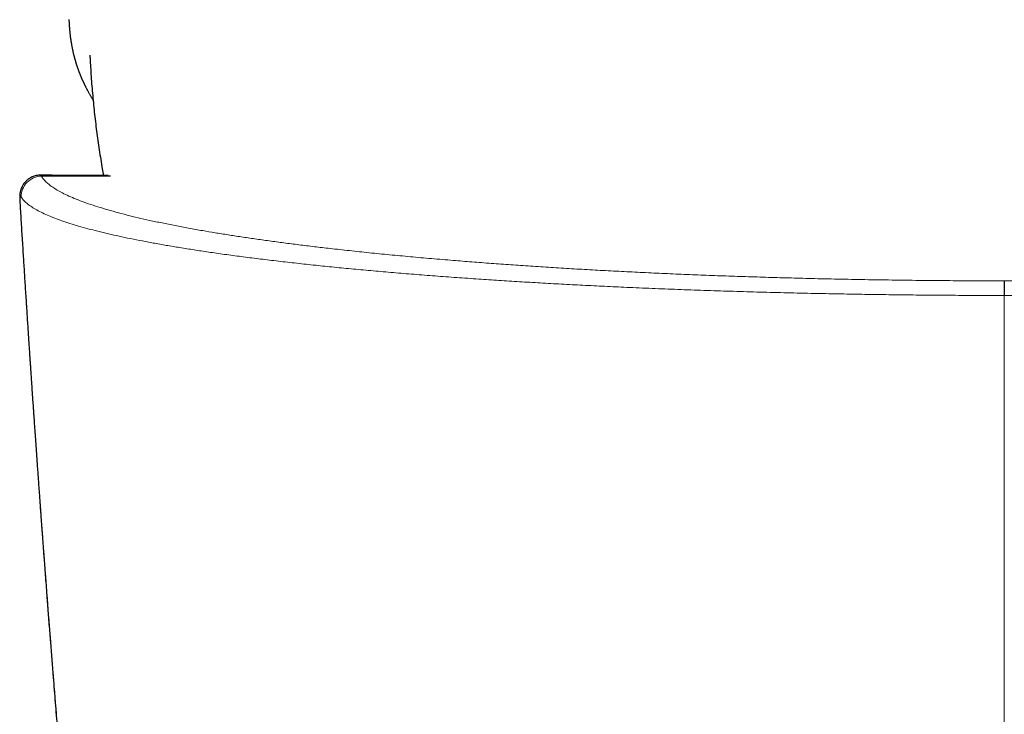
# Model space of a CAD drawing. Header units: millimetres. Extents: x 8 to 727, y 12 to 427.
# Tile 52 of 91: x 355 to 380, y 147 to 164. Entities that reach past the tile are written whole.
import ezdxf

# ---------------------------------------------------------------- set-up
doc = ezdxf.new("R2010")
doc.units = ezdxf.units.MM

msp = doc.modelspace()

# ---------------------------------------------------------------- linework, layer by layer
at = {"color": 7, "linetype": 'Continuous', "lineweight": 30}
for p, q in [((356.062, 160.402), (355.778, 160.402)), ((356.111, 160.375), (356.062, 160.401)), ((357.444, 160.395), (356.072, 160.395)), ((357.508, 160.375), (356.111, 160.375)), ((355.265, 159.783), (355.266, 159.765)), ((355.266, 159.765), (355.266, 159.765)), ((355.269, 159.931), (355.269, 159.933))]:
    msp.add_line(p, q, dxfattribs=at)
at = {"color": 252, "linetype": 'Continuous', "lineweight": 0}
msp.add_line((355.802, 160.375), (356.111, 160.375), dxfattribs=at)
msp.add_arc((355.804, 159.873), 0.502, 90.3095, 181.9085, dxfattribs=at)
at = {"color": 7, "linetype": 'Continuous', "lineweight": 30}
for points, knots in [([(356.478, 164.242), (356.478, 164.228), (356.48, 164.202), (356.482, 164.166), (356.484, 164.133), (356.486, 164.105), (356.488, 164.078), (356.489, 164.055), (356.491, 164.034), (356.493, 164.01), (356.495, 163.984), (356.498, 163.955), (356.501, 163.927), (356.503, 163.9), (356.506, 163.874), (356.509, 163.847), (356.512, 163.823), (356.515, 163.8), (356.518, 163.779), (356.521, 163.758), (356.524, 163.739), (356.526, 163.722), (356.529, 163.708), (356.531, 163.694), (356.533, 163.68), (356.537, 163.657), (356.542, 163.627), (356.548, 163.595), (356.553, 163.568), (356.558, 163.541), (356.564, 163.511), (356.571, 163.478), (356.579, 163.445), (356.585, 163.419), (356.59, 163.394), (356.595, 163.374), (356.6, 163.358), (356.603, 163.343), (356.607, 163.329), (356.611, 163.312), (356.616, 163.295), (356.621, 163.278), (356.625, 163.262), (356.63, 163.244), (356.635, 163.229), (356.639, 163.216), (356.641, 163.206), (356.644, 163.197), (356.647, 163.187), (356.651, 163.175), (356.655, 163.16), (356.661, 163.143), (356.666, 163.126), (356.671, 163.111), (356.676, 163.097), (356.68, 163.085), (356.684, 163.072), (356.689, 163.058), (356.694, 163.042), (356.701, 163.025), (356.707, 163.007), (356.713, 162.99), (356.719, 162.974), (356.725, 162.959), (356.731, 162.944), (356.737, 162.926), (356.745, 162.907), (356.752, 162.888), (356.759, 162.872), (356.765, 162.858), (356.77, 162.845), (356.776, 162.831), (356.782, 162.815), (356.79, 162.798), (356.797, 162.781), (356.805, 162.764), (356.811, 162.75), (356.817, 162.737), (356.823, 162.724), (356.829, 162.71), (356.837, 162.694), (356.844, 162.677), (356.852, 162.662), (356.859, 162.648), (356.866, 162.633), (356.874, 162.615), (356.885, 162.593), (356.898, 162.569), (356.91, 162.545), (356.922, 162.523), (356.933, 162.502), (356.945, 162.48), (356.958, 162.456), (356.972, 162.431), (356.985, 162.407), (356.999, 162.384), (357.012, 162.361), (357.026, 162.338), (357.039, 162.315), (357.053, 162.293), (357.065, 162.273), (357.073, 162.261), (357.076, 162.256), (357.076, 162.256)], [0, 0, 0, 0, 0.009349, 0.018103, 0.026822, 0.036003, 0.044658, 0.052322, 0.059605, 0.066796, 0.078463, 0.089293, 0.1, 0.110871, 0.121725, 0.132758, 0.144398, 0.15292, 0.162688, 0.172466, 0.180925, 0.188095, 0.194568, 0.200766, 0.206867, 0.21413, 0.23256, 0.248415, 0.260466, 0.271458, 0.286317, 0.30605, 0.319833, 0.334341, 0.346417, 0.357225, 0.365327, 0.371675, 0.379094, 0.387773, 0.397619, 0.405825, 0.414566, 0.42384, 0.433244, 0.439557, 0.444795, 0.449002, 0.453438, 0.460393, 0.468701, 0.478327, 0.487755, 0.496154, 0.503524, 0.509864, 0.516574, 0.524345, 0.533189, 0.543105, 0.553021, 0.563154, 0.571848, 0.579463, 0.588153, 0.598277, 0.609812, 0.620988, 0.629972, 0.637748, 0.644702, 0.652631, 0.661766, 0.672106, 0.682695, 0.692092, 0.700283, 0.707324, 0.714833, 0.723546, 0.732865, 0.743034, 0.75245, 0.760794, 0.768067, 0.778978, 0.792111, 0.807457, 0.822239, 0.835578, 0.847926, 0.860951, 0.876236, 0.891573, 0.906127, 0.919995, 0.93459, 0.948126, 0.962547, 0.977187, 0.990376, 0.999666, 1, 1, 1, 1]), ([(356.996, 163.36), (356.998, 163.33), (357.001, 163.265), (357.005, 163.193), (357.008, 163.149), (357.009, 163.137), (357.009, 163.132), (357.014, 163.05), (357.023, 162.892), (357.04, 162.657), (357.06, 162.423), (357.082, 162.189), (357.106, 161.955), (357.133, 161.722), (357.162, 161.488), (357.194, 161.255), (357.228, 161.023), (357.264, 160.79), (357.299, 160.581), (357.322, 160.45), (357.332, 160.395)], [0, 0, 0, 0, 0.032457, 0.068292, 0.077181, 0.078753, 0.08058, 0.082405, 0.160778, 0.239155, 0.317537, 0.395923, 0.474313, 0.552706, 0.631102, 0.709501, 0.787901, 0.866304, 0.944708, 1, 1, 1, 1]), ([(355.778, 160.402), (355.761, 160.402), (355.727, 160.401), (355.674, 160.392), (355.62, 160.378), (355.569, 160.358), (355.523, 160.334), (355.483, 160.308), (355.449, 160.281), (355.418, 160.252), (355.388, 160.22), (355.361, 160.185), (355.342, 160.155), (355.329, 160.132), (355.32, 160.114), (355.31, 160.093), (355.3, 160.068), (355.29, 160.039), (355.281, 160.007), (355.273, 159.971), (355.27, 159.945), (355.268, 159.932)], [0, 0, 0, 0, 0.057069, 0.117782, 0.181984, 0.245247, 0.304753, 0.360043, 0.410817, 0.456929, 0.514145, 0.568654, 0.620334, 0.641684, 0.670271, 0.706442, 0.750255, 0.801663, 0.860546, 0.926732, 1, 1, 1, 1]), ([(355.268, 159.931), (355.268, 159.927), (355.267, 159.919), (355.266, 159.908), (355.265, 159.898), (355.265, 159.889), (355.264, 159.881), (355.264, 159.874), (355.264, 159.867), (355.264, 159.857), (355.263, 159.844), (355.264, 159.829), (355.264, 159.811), (355.264, 159.795), (355.265, 159.786), (355.265, 159.783)], [0, 0, 0, 0, 0.069679, 0.143909, 0.208422, 0.263232, 0.308355, 0.345187, 0.3913, 0.463598, 0.555836, 0.66801, 0.800089, 0.952008, 1, 1, 1, 1]), ([(355.266, 159.765), (355.27, 159.699), (355.278, 159.559), (355.292, 159.345), (355.305, 159.122), (355.319, 158.897), (355.334, 158.667), (355.347, 158.447), (355.361, 158.238), (355.373, 158.041), (355.386, 157.839), (355.399, 157.632), (355.413, 157.422), (355.426, 157.213), (355.439, 157.01), (355.452, 156.815), (355.464, 156.629), (355.476, 156.451), (355.487, 156.282), (355.497, 156.132), (355.506, 156), (355.513, 155.885), (355.521, 155.775), (355.528, 155.666), (355.536, 155.555), (355.544, 155.434), (355.553, 155.302), (355.562, 155.159), (355.573, 155.006), (355.584, 154.846), (355.595, 154.677), (355.608, 154.5), (355.621, 154.309), (355.635, 154.101), (355.651, 153.878), (355.667, 153.645), (355.684, 153.402), (355.7, 153.183), (355.713, 152.996), (355.724, 152.847), (355.734, 152.706), (355.744, 152.573), (355.753, 152.449), (355.761, 152.334), (355.769, 152.227), (355.776, 152.127), (355.783, 152.034), (355.789, 151.949), (355.795, 151.874), (355.799, 151.807), (355.804, 151.75), (355.807, 151.706), (355.809, 151.674), (355.811, 151.65), (355.813, 151.626), (355.815, 151.6), (355.817, 151.564), (355.821, 151.518), (355.825, 151.461), (355.83, 151.397), (355.835, 151.328), (355.84, 151.255), (355.846, 151.177), (355.852, 151.096), (355.858, 151.014), (355.868, 150.883), (355.882, 150.7), (355.9, 150.462), (355.918, 150.216), (355.936, 149.978), (355.954, 149.75), (355.97, 149.534), (355.987, 149.313), (356.005, 149.091), (356.039, 148.653), (356.084, 148.08), (356.14, 147.374), (356.181, 146.876), (356.211, 146.508), (356.23, 146.269), (356.25, 146.036), (356.269, 145.8), (356.289, 145.562), (356.309, 145.321), (356.329, 145.089), (356.343, 144.913), (356.354, 144.79), (356.36, 144.72), (356.365, 144.654), (356.37, 144.594), (356.375, 144.539), (356.379, 144.491), (356.383, 144.449), (356.386, 144.414), (356.388, 144.384), (356.39, 144.36), (356.392, 144.339), (356.394, 144.313), (356.397, 144.277), (356.401, 144.23), (356.406, 144.174), (356.412, 144.11), (356.418, 144.037), (356.425, 143.956), (356.433, 143.866), (356.441, 143.765), (356.451, 143.652), (356.462, 143.527), (356.474, 143.392), (356.486, 143.247), (356.5, 143.092), (356.514, 142.928), (356.529, 142.759), (356.544, 142.586), (356.559, 142.415), (356.574, 142.242), (356.59, 142.072), (356.605, 141.904), (356.625, 141.676), (356.651, 141.391), (356.681, 141.052), (356.711, 140.722), (356.74, 140.402), (356.769, 140.096), (356.795, 139.805), (356.821, 139.528), (356.846, 139.26), (356.87, 139), (356.894, 138.749), (356.917, 138.505), (356.94, 138.267), (356.964, 138.008), (356.991, 137.727), (357.02, 137.427), (357.042, 137.2), (357.057, 137.044), (357.066, 136.957), (357.074, 136.873), (357.082, 136.794), (357.089, 136.722), (357.095, 136.658), (357.1, 136.603), (357.105, 136.556), (357.109, 136.517), (357.112, 136.485), (357.115, 136.454), (357.118, 136.42), (357.122, 136.379), (357.127, 136.332), (357.133, 136.273), (357.14, 136.201), (357.148, 136.115), (357.157, 136.019), (357.168, 135.913), (357.179, 135.798), (357.192, 135.673), (357.205, 135.54), (357.219, 135.396), (357.235, 135.242), (357.251, 135.079), (357.268, 134.91), (357.285, 134.743), (357.301, 134.579), (357.318, 134.418), (357.334, 134.26), (357.352, 134.078), (357.373, 133.873), (357.396, 133.648), (357.418, 133.43), (357.44, 133.22), (357.461, 133.019), (357.481, 132.826), (357.5, 132.641), (357.518, 132.469), (357.535, 132.307), (357.551, 132.154), (357.567, 132.001), (357.584, 131.843), (357.601, 131.68), (357.619, 131.511), (357.638, 131.33), (357.658, 131.138), (357.68, 130.934), (357.703, 130.722), (357.726, 130.505), (357.75, 130.28), (357.77, 130.095), (357.782, 129.984), (357.786, 129.95)], [0, 0, 0, 0, 0.006581, 0.014068, 0.021492, 0.028942, 0.036642, 0.044604, 0.051043, 0.057643, 0.064405, 0.071328, 0.078412, 0.085498, 0.092305, 0.098826, 0.105063, 0.111015, 0.116682, 0.122064, 0.126092, 0.129945, 0.133622, 0.137153, 0.140839, 0.144758, 0.149298, 0.154115, 0.159209, 0.16458, 0.170228, 0.176153, 0.182355, 0.189497, 0.196974, 0.204787, 0.212934, 0.221417, 0.226709, 0.231717, 0.236442, 0.240881, 0.245037, 0.248908, 0.252495, 0.255798, 0.258953, 0.261796, 0.264327, 0.266546, 0.268452, 0.270047, 0.270969, 0.271741, 0.272457, 0.273336, 0.274388, 0.276026, 0.277959, 0.280188, 0.282428, 0.284903, 0.287557, 0.290257, 0.292999, 0.295783, 0.303446, 0.31141, 0.319673, 0.328237, 0.335304, 0.342562, 0.349997, 0.357457, 0.364906, 0.394063, 0.415041, 0.435929, 0.444107, 0.452132, 0.459936, 0.46752, 0.475871, 0.483938, 0.49172, 0.499218, 0.501654, 0.504051, 0.506284, 0.50831, 0.510128, 0.51174, 0.513145, 0.514342, 0.515333, 0.516116, 0.516737, 0.517447, 0.518749, 0.520337, 0.52221, 0.524368, 0.526813, 0.529542, 0.532557, 0.535858, 0.539725, 0.543922, 0.548449, 0.553307, 0.558494, 0.564011, 0.569859, 0.575509, 0.581349, 0.587133, 0.592848, 0.598493, 0.604069, 0.61578, 0.627171, 0.638242, 0.648991, 0.65942, 0.669, 0.678293, 0.687297, 0.696015, 0.704444, 0.712591, 0.720571, 0.728432, 0.73873, 0.748818, 0.758695, 0.761617, 0.76452, 0.767401, 0.770096, 0.772513, 0.774651, 0.776511, 0.778092, 0.779394, 0.780419, 0.781343, 0.782485, 0.783852, 0.785444, 0.787261, 0.789802, 0.792682, 0.795902, 0.799462, 0.803361, 0.807521, 0.812008, 0.816823, 0.821966, 0.827551, 0.833294, 0.838926, 0.844444, 0.84985, 0.855143, 0.860322, 0.868189, 0.87578, 0.883094, 0.890133, 0.896896, 0.903382, 0.909593, 0.915527, 0.920804, 0.925857, 0.93098, 0.936287, 0.941778, 0.947453, 0.953312, 0.959968, 0.966847, 0.973948, 0.981272, 0.988818, 0.996586, 1, 1, 1, 1]), ([(379.576, 157.791), (379.576, 157.789), (379.576, 157.784), (379.575, 157.772), (379.575, 157.756), (379.575, 157.734), (379.574, 157.707), (379.574, 157.677), (379.574, 157.642), (379.574, 157.604), (379.573, 157.563), (379.573, 157.52), (379.573, 157.476), (379.573, 157.445), (379.573, 157.43)], [0, 0, 0, 0, 0.079592, 0.161151, 0.244356, 0.328839, 0.414197, 0.499999, 0.5858, 0.671158, 0.755642, 0.838847, 0.920408, 1, 1, 1, 1])]:
    msp.add_open_spline(points, degree=3, knots=knots, dxfattribs=at)
at = {"color": 252, "linetype": 'Continuous', "lineweight": 0}
for points, knots in [([(355.778, 160.401), (355.779, 160.401), (355.782, 160.402), (355.79, 160.395), (355.798, 160.382), (355.802, 160.375)], [0, 0, 0, 0, 0.157741, 0.576077, 1, 1, 1, 1]), ([(379.576, 157.791), (379.351, 157.791), (378.901, 157.792), (378.227, 157.796), (377.555, 157.801), (376.886, 157.81), (376.218, 157.82), (375.552, 157.832), (374.918, 157.846), (374.318, 157.862), (373.751, 157.878), (373.188, 157.895), (372.631, 157.914), (372.078, 157.935), (371.53, 157.957), (370.987, 157.981), (370.452, 158.007), (369.924, 158.033), (369.403, 158.061), (368.889, 158.091), (368.38, 158.122), (367.88, 158.154), (367.388, 158.188), (366.905, 158.223), (366.432, 158.258), (365.94, 158.298), (365.432, 158.34), (364.907, 158.387), (364.394, 158.435), (363.894, 158.485), (363.405, 158.537), (362.954, 158.587), (362.539, 158.635), (362.158, 158.682), (361.786, 158.729), (361.424, 158.778), (361.073, 158.827), (360.734, 158.877), (360.406, 158.928), (360.088, 158.979), (359.763, 159.034), (359.432, 159.093), (359.097, 159.156), (358.778, 159.22), (358.474, 159.285), (358.185, 159.35), (357.904, 159.419), (357.632, 159.49), (357.372, 159.564), (357.13, 159.638), (356.908, 159.713), (356.704, 159.789), (356.519, 159.866), (356.358, 159.941), (356.22, 160.015), (356.102, 160.086), (356.001, 160.158), (355.917, 160.23), (355.848, 160.302), (355.817, 160.351), (355.802, 160.375)], [0, 0, 0, 0, 0.017908, 0.035786, 0.05365, 0.07152, 0.089412, 0.107343, 0.125331, 0.140925, 0.156495, 0.172051, 0.187604, 0.203165, 0.218746, 0.234358, 0.250011, 0.265503, 0.281025, 0.296589, 0.312203, 0.327878, 0.343343, 0.358886, 0.374517, 0.389861, 0.408113, 0.426374, 0.444659, 0.462981, 0.481355, 0.499794, 0.515318, 0.530865, 0.546443, 0.562061, 0.577726, 0.593164, 0.608663, 0.624228, 0.63962, 0.65792, 0.67621, 0.694503, 0.71281, 0.731143, 0.749512, 0.769455, 0.789394, 0.809343, 0.829317, 0.849329, 0.869394, 0.889529, 0.907965, 0.926377, 0.944775, 0.963171, 0.981576, 1, 1, 1, 1]), ([(403.344, 160.375), (403.334, 160.358), (403.312, 160.323), (403.269, 160.271), (403.218, 160.22), (403.158, 160.169), (403.09, 160.117), (403.015, 160.067), (402.934, 160.018), (402.847, 159.971), (402.752, 159.923), (402.65, 159.875), (402.541, 159.828), (402.425, 159.781), (402.301, 159.734), (402.17, 159.688), (402.032, 159.642), (401.888, 159.596), (401.737, 159.551), (401.581, 159.507), (401.418, 159.462), (401.243, 159.417), (401.055, 159.371), (400.855, 159.324), (400.647, 159.277), (400.431, 159.231), (400.208, 159.186), (399.981, 159.141), (399.752, 159.098), (399.521, 159.057), (399.283, 159.015), (399.037, 158.974), (398.783, 158.933), (398.522, 158.893), (398.254, 158.853), (397.981, 158.814), (397.701, 158.775), (397.416, 158.737), (397.128, 158.699), (396.834, 158.663), (396.535, 158.627), (396.268, 158.596), (396.036, 158.569), (395.841, 158.548), (395.645, 158.526), (395.446, 158.505), (395.247, 158.485), (395.007, 158.46), (394.726, 158.433), (394.403, 158.402), (394.067, 158.371), (393.72, 158.34), (393.36, 158.31), (392.995, 158.28), (392.626, 158.251), (392.253, 158.223), (391.875, 158.195), (391.492, 158.169), (391.105, 158.143), (390.713, 158.118), (390.32, 158.094), (389.924, 158.071), (389.526, 158.049), (389.123, 158.028), (388.738, 158.009), (388.37, 157.991), (388.021, 157.975), (387.67, 157.96), (387.318, 157.945), (386.964, 157.931), (386.609, 157.918), (386.24, 157.905), (385.857, 157.892), (385.461, 157.879), (385.062, 157.868), (384.662, 157.857), (384.251, 157.847), (383.829, 157.837), (383.397, 157.828), (382.963, 157.82), (382.529, 157.813), (382.092, 157.807), (381.663, 157.802), (381.241, 157.798), (380.827, 157.795), (380.411, 157.793), (379.994, 157.791), (379.715, 157.791), (379.576, 157.791)], [0, 0, 0, 0, 0.013174, 0.026325, 0.039456, 0.052571, 0.065675, 0.078772, 0.091116, 0.10346, 0.115807, 0.128161, 0.140503, 0.152822, 0.165122, 0.177404, 0.189673, 0.201932, 0.213965, 0.225996, 0.238026, 0.250059, 0.263142, 0.276197, 0.289228, 0.302238, 0.315233, 0.328216, 0.340451, 0.352682, 0.364914, 0.377188, 0.389586, 0.401962, 0.41432, 0.426663, 0.438994, 0.451319, 0.463419, 0.47552, 0.487625, 0.499736, 0.507294, 0.514826, 0.522334, 0.529819, 0.537282, 0.544724, 0.556377, 0.567983, 0.579546, 0.591891, 0.604196, 0.616464, 0.628701, 0.64091, 0.653098, 0.665268, 0.677425, 0.689574, 0.70172, 0.71365, 0.725587, 0.737534, 0.749496, 0.759627, 0.769729, 0.779804, 0.789856, 0.799886, 0.809898, 0.819896, 0.830879, 0.841851, 0.852817, 0.86378, 0.874745, 0.886434, 0.89811, 0.909777, 0.92144, 0.933103, 0.944771, 0.955783, 0.966807, 0.977849, 0.988912, 1, 1, 1, 1]), ([(355.266, 159.847), (355.265, 159.868), (355.264, 159.896), (355.268, 159.923), (355.269, 159.931)], [0, 0, 0, 0, 0.737917, 1, 1, 1, 1]), ([(355.266, 159.847), (355.265, 159.838), (355.264, 159.821), (355.264, 159.793), (355.266, 159.771), (355.266, 159.765)], [0, 0, 0, 0, 0.415138, 0.83274, 1, 1, 1, 1]), ([(355.266, 159.847), (355.267, 159.854), (355.269, 159.868), (355.275, 159.877), (355.282, 159.879), (355.291, 159.873), (355.299, 159.862), (355.303, 159.856)], [0, 0, 0, 0, 0.199914, 0.400565, 0.601264, 0.801309, 1, 1, 1, 1]), ([(357.764, 130.278), (357.68, 131.065), (357.511, 132.639), (357.269, 135.001), (357.036, 137.364), (356.811, 139.728), (356.596, 142.093), (356.389, 144.458), (356.197, 146.758), (356.019, 148.993), (355.853, 151.163), (355.694, 153.334), (355.544, 155.504), (355.4, 157.676), (355.31, 159.123), (355.266, 159.847)], [0, 0, 0, 0, 0.079996, 0.159994, 0.239995, 0.319996, 0.399999, 0.480002, 0.560006, 0.633341, 0.706676, 0.78001, 0.853342, 0.926672, 1, 1, 1, 1]), ([(355.303, 159.856), (355.32, 159.832), (355.355, 159.782), (355.434, 159.708), (355.531, 159.634), (355.649, 159.56), (355.788, 159.486), (355.946, 159.413), (356.119, 159.342), (356.305, 159.274), (356.503, 159.208), (356.716, 159.143), (356.945, 159.079), (357.191, 159.015), (357.449, 158.953), (357.718, 158.893), (357.997, 158.834), (358.291, 158.776), (358.6, 158.718), (358.923, 158.661), (359.26, 158.605), (359.611, 158.55), (359.981, 158.494), (360.372, 158.439), (360.783, 158.384), (361.209, 158.33), (361.649, 158.277), (362.103, 158.226), (362.564, 158.176), (363.031, 158.128), (363.504, 158.083), (363.99, 158.038), (364.488, 157.995), (364.998, 157.953), (365.52, 157.912), (366.053, 157.873), (366.579, 157.836), (367.096, 157.802), (367.603, 157.77), (368.117, 157.74), (368.639, 157.711), (369.169, 157.683), (369.706, 157.656), (370.275, 157.63), (370.877, 157.604), (371.513, 157.579), (372.157, 157.556), (372.808, 157.535), (373.466, 157.516), (374.13, 157.498), (374.772, 157.483), (375.389, 157.471), (375.982, 157.46), (376.577, 157.451), (377.174, 157.444), (377.772, 157.438), (378.372, 157.434), (378.972, 157.431), (379.373, 157.43), (379.573, 157.43)], [0, 0, 0, 0, 0.01998, 0.039985, 0.06001, 0.080048, 0.100093, 0.120141, 0.140184, 0.158548, 0.176899, 0.195233, 0.213544, 0.23183, 0.250086, 0.267506, 0.284945, 0.302399, 0.319864, 0.337339, 0.354819, 0.372302, 0.389785, 0.408098, 0.426406, 0.444706, 0.462997, 0.481276, 0.499543, 0.516984, 0.534445, 0.551922, 0.569412, 0.586912, 0.604419, 0.62193, 0.639443, 0.65517, 0.670895, 0.686619, 0.702341, 0.71806, 0.733777, 0.749492, 0.767358, 0.785238, 0.803131, 0.821034, 0.838944, 0.856858, 0.874773, 0.890447, 0.906119, 0.921786, 0.937447, 0.9531, 0.968743, 0.984377, 1, 1, 1, 1]), ([(403.843, 159.856), (403.817, 159.82), (403.765, 159.75), (403.638, 159.648), (403.505, 159.564), (403.379, 159.497), (403.271, 159.445), (403.149, 159.392), (402.963, 159.317), (402.694, 159.223), (402.418, 159.139), (402.221, 159.085), (402.119, 159.057), (402.015, 159.03), (401.909, 159.004), (401.801, 158.978), (401.626, 158.936), (401.375, 158.88), (401.04, 158.811), (400.692, 158.743), (400.334, 158.679), (399.966, 158.616), (399.576, 158.554), (399.204, 158.499), (398.852, 158.449), (398.538, 158.406), (398.219, 158.365), (397.897, 158.325), (397.57, 158.286), (397.24, 158.248), (396.907, 158.211), (396.5, 158.168), (396.016, 158.118), (395.45, 158.064), (394.881, 158.013), (394.309, 157.965), (393.735, 157.919), (393.143, 157.875), (392.544, 157.833), (391.935, 157.793), (391.334, 157.757), (390.729, 157.722), (390.121, 157.69), (389.511, 157.66), (388.735, 157.624), (387.786, 157.584), (386.656, 157.544), (385.514, 157.51), (384.358, 157.482), (383.186, 157.459), (381.995, 157.443), (380.789, 157.433), (379.979, 157.431), (379.573, 157.43)], [0, 0, 0, 0, 0.0290203, 0.0565656, 0.0826377, 0.0973128, 0.1114771, 0.1251307, 0.1413864, 0.1732273, 0.2039643, 0.2118327, 0.2196256, 0.2273428, 0.2349846, 0.242551, 0.2500419, 0.2710926, 0.2917051, 0.3118805, 0.3316202, 0.3509255, 0.3697979, 0.3902734, 0.4045878, 0.4187194, 0.432669, 0.4464374, 0.4600256, 0.4734346, 0.4866654, 0.4997193, 0.5208843, 0.5415898, 0.5618402, 0.58164, 0.6009935, 0.6199052, 0.6401041, 0.6588889, 0.6774478, 0.6957841, 0.713901, 0.7318021, 0.7494909, 0.7811322, 0.8124921, 0.8435872, 0.8744321, 0.9055302, 0.9368131, 0.9682974, 1, 1, 1, 1]), ([(379.573, 157.43), (379.573, 156.759), (379.573, 155.416), (379.573, 153.399), (379.573, 151.381), (379.573, 149.361), (379.573, 147.351), (379.573, 145.351), (379.573, 143.362), (379.573, 141.371), (379.573, 140.042), (379.573, 139.378)], [0, 0, 0, 0, 0.112, 0.224, 0.336, 0.448, 0.56, 0.67, 0.78, 0.89, 1, 1, 1, 1])]:
    msp.add_open_spline(points, degree=3, knots=knots, dxfattribs=at)

doc.saveas('drawing.dxf')
